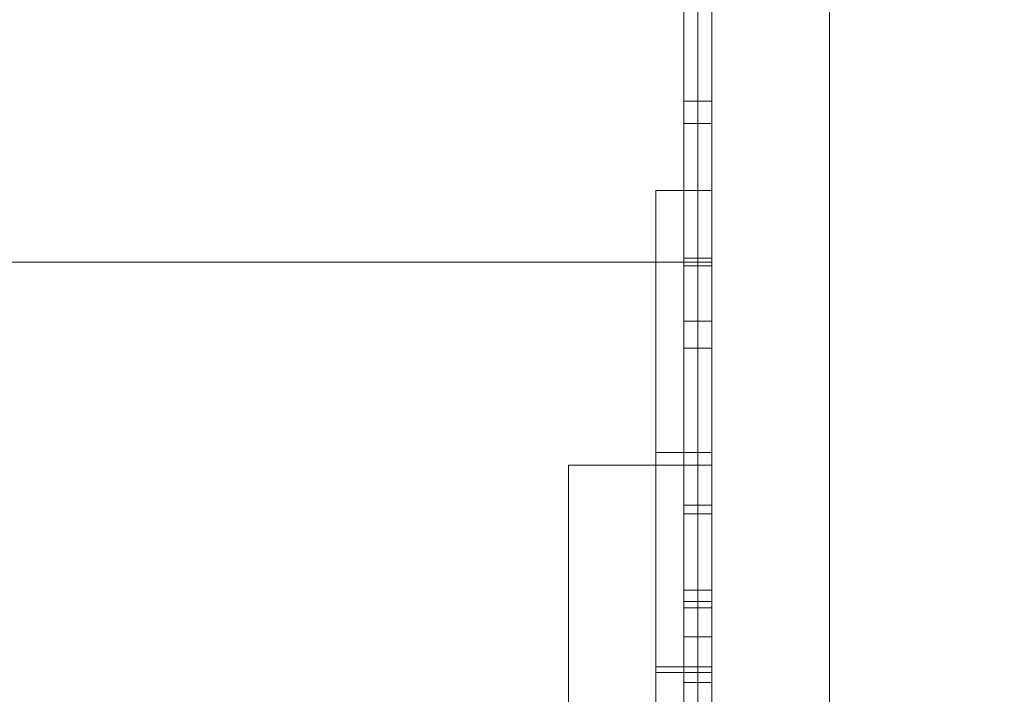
# Model space of a CAD drawing. Header units: inches. Extents: x 1 to 109, y 1 to 85.
# Tile 138 of 256: x 87.2921 to 87.3214, y 15.7604 to 15.7805. Entities that reach past the tile are written whole.
import ezdxf

# ---------------------------------------------------------------- set-up
doc = ezdxf.new("R2010")
doc.units = ezdxf.units.IN
doc.header["$MEASUREMENT"] = 0

msp = doc.modelspace()

# ---------------------------------------------------------------- linework, layer by layer
at = {"color": 7, "linetype": 'Continuous', "lineweight": 15, "ltscale": 5}
for p, q in [((87.31622581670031, 21.51910503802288), (87.31622581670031, 15.47743837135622)), ((87.31272122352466, 17.83160503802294), (87.31272122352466, 14.83160503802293)), ((87.31622581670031, 15.47743837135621), (87.31622581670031, 16.53743837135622)), ((87.312304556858, 15.45821513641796), (87.312304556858, 16.39571513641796)), ((87.31272122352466, 15.45821513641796), (87.31272122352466, 16.39571513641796)), ((87.312304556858, 15.45499493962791), (87.312304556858, 16.39249493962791)), ((87.31272122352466, 15.45499493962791), (87.31272122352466, 16.39249493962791)), ((87.31272122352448, 15.56493837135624), (87.31272122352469, 16.06493837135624)), ((87.31272122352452, 15.91055531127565), (87.3127212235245, 15.68745819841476)), ((87.3127212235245, 15.77327170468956), (87.31272122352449, 15.88993837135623)), ((87.31188789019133, 15.7607717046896), (87.31188789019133, 15.8607717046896)), ((87.31272122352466, 15.7607717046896), (87.31272122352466, 15.8607717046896)), ((87.312304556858, 15.81238180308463), (87.312304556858, 15.62488180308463)), ((87.31272122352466, 15.81238180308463), (87.31272122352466, 15.62488180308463)), ((87.312304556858, 15.80916160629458), (87.312304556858, 15.62166160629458)), ((87.31272122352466, 15.80916160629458), (87.31272122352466, 15.62166160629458)), ((87.31188789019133, 15.80650441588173), (87.31188789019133, 15.7607717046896)), ((87.31272122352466, 15.80650441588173), (87.31272122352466, 15.7607717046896)), ((87.31188789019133, 15.79235413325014), (87.31188789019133, 15.75802837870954)), ((87.31272122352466, 15.79235413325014), (87.31272122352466, 15.75802837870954)), ((87.31188789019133, 15.75433496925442), (87.31188789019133, 15.78874419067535)), ((87.31272122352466, 15.75433496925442), (87.31272122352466, 15.78874419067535)), ((87.31188789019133, 15.77806042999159), (87.31272122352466, 15.77806042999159)), ((87.31188789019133, 15.77739269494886), (87.31272122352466, 15.77739269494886)), ((87.31188789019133, 15.77739269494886), (87.31188789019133, 15.77316718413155)), ((87.31272122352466, 15.77739269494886), (87.31272122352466, 15.77316718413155)), ((87.311054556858, 15.7754040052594), (87.31272122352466, 15.7754040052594)), ((87.311054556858, 15.76761376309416), (87.311054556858, 15.7754040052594)), ((87.31272122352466, 15.76761376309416), (87.31272122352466, 15.7754040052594)), ((87.31188789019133, 15.77338628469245), (87.31272122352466, 15.77338628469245)), ((87.31272122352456, 15.77327170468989), (87.18772122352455, 15.77327170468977)), ((87.27938789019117, 15.77327170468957), (87.3127212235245, 15.77327170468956)), ((87.31188789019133, 15.77316718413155), (87.31272122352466, 15.77316718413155)), ((87.31272122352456, 15.77327170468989), (87.31272122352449, 15.72327170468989)), ((87.31188789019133, 15.7715187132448), (87.31272122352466, 15.7715187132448)), ((87.31188789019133, 15.7707153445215), (87.31272122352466, 15.7707153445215)), ((87.31188789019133, 15.7707153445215), (87.31188789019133, 15.76604119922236)), ((87.31272122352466, 15.7707153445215), (87.31272122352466, 15.76604119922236)), ((87.311054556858, 15.76761376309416), (87.31272122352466, 15.76761376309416)), ((87.308456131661, 15.76723215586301), (87.31272122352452, 15.76723215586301)), ((87.308456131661, 15.75890442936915), (87.308456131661, 15.76723215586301)), ((87.31272122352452, 15.75890442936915), (87.31272122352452, 15.76723215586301)), ((87.31188789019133, 15.76604119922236), (87.31272122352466, 15.76604119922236)), ((87.31188789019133, 15.76579079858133), (87.31272122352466, 15.76579079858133)), ((87.31188789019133, 15.76351632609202), (87.31272122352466, 15.76351632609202)), ((87.31188789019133, 15.76318245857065), (87.31272122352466, 15.76318245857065)), ((87.31188789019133, 15.76299465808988), (87.31272122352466, 15.76299465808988)), ((87.31188789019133, 15.76212868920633), (87.31272122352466, 15.76212868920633)), ((87.311054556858, 15.76124071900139), (87.31272122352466, 15.76124071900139)), ((87.311054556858, 15.76106682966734), (87.31272122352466, 15.76106682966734)), ((87.31188789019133, 15.7607717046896), (87.31272122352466, 15.7607717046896))]:
    msp.add_line(p, q, dxfattribs=at)
at = {"color": 7, "linetype": 'Continuous', "lineweight": 15, "ltscale": 25}
for radius, start, end in [(0.9895833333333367, 183.1377582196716, 356.86224178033), (0.9895833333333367, 183.1377582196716, 356.86224178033), (0.9837500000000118, 183.1563829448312, 356.8436170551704), (0.9837500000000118, 183.1563829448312, 356.8436170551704)]:
    msp.add_arc((87.15355915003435, 16.66477170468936), radius, start, end, dxfattribs=at)
at = {"color": 7, "linetype": 'Continuous', "lineweight": 15, "ltscale": 5}
for points, knots in [([(87.31188789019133, 15.77806042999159), (87.31188789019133, 15.77805641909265), (87.31188789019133, 15.7780484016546), (87.31188789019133, 15.77802321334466), (87.31188789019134, 15.77796924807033), (87.31188789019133, 15.77788387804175), (87.31188789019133, 15.77777532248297), (87.31188789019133, 15.77764772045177), (87.31188789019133, 15.77749093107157), (87.31188789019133, 15.77729611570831), (87.31188789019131, 15.77706406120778), (87.31188789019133, 15.77680886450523), (87.31188789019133, 15.77652955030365), (87.31188789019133, 15.77620821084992), (87.31188789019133, 15.77584155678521), (87.31188789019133, 15.77543441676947), (87.31188789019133, 15.7750031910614), (87.31188789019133, 15.77454645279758), (87.31188789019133, 15.77406526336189), (87.31188789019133, 15.77356251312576), (87.31188789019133, 15.77304009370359), (87.31188789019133, 15.77249915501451), (87.31188789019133, 15.7719403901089), (87.31188789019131, 15.77136197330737), (87.31188789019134, 15.77076335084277), (87.31188789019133, 15.77014681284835), (87.31188789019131, 15.76951428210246), (87.31188789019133, 15.7688675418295), (87.31188789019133, 15.76820831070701), (87.31188789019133, 15.7675611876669), (87.31188789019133, 15.76692890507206), (87.31188789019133, 15.76631352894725), (87.31188789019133, 15.76569316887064), (87.31188789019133, 15.76506876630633), (87.31188789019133, 15.76444118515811), (87.31188789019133, 15.76381204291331), (87.31188789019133, 15.76339236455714), (87.31188789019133, 15.76318245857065)], [0, 0, 0, 0, 0.02510415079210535, 0.05018101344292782, 0.07524440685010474, 0.1003331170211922, 0.1254427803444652, 0.1505434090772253, 0.1756227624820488, 0.2032058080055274, 0.2308102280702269, 0.2584227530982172, 0.2860189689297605, 0.3136042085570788, 0.3444058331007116, 0.3752158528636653, 0.4060139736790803, 0.4368078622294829, 0.4676076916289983, 0.498408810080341, 0.5292057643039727, 0.5600055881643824, 0.5908073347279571, 0.621604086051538, 0.6524043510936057, 0.6832073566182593, 0.7140078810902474, 0.7448076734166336, 0.7756079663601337, 0.8064071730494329, 0.8340615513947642, 0.8617200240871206, 0.8893865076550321, 0.9170469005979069, 0.9446897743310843, 0.9723360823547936, 1, 1, 1, 1]), ([(87.31188789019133, 15.76579079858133), (87.31188789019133, 15.76615641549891), (87.31188789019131, 15.76688764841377), (87.31188789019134, 15.76797519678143), (87.31188789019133, 15.7690458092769), (87.31188789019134, 15.77009420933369), (87.31188789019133, 15.77096821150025), (87.31188789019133, 15.77167825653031), (87.31188789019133, 15.77223352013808), (87.31188789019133, 15.77277816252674), (87.31188789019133, 15.77330909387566), (87.31188789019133, 15.77382509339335), (87.31188789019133, 15.77432558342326), (87.31188789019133, 15.77480288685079), (87.31188789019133, 15.77524989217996), (87.31188789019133, 15.77567262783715), (87.31188789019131, 15.77607113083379), (87.31188789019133, 15.77644132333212), (87.31188789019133, 15.77677951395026), (87.31188789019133, 15.77708347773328), (87.31188789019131, 15.77733302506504), (87.31188789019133, 15.77753582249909), (87.31188789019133, 15.7776965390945), (87.31188789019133, 15.77782808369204), (87.31188789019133, 15.77792544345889), (87.31188789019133, 15.77798857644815), (87.31188789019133, 15.77803003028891), (87.31188789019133, 15.77805029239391), (87.31188789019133, 15.77806042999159)], [0, 0, 0, 0, 0.06270135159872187, 0.1254025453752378, 0.1881046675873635, 0.250807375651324, 0.3135082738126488, 0.3486996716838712, 0.3838927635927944, 0.419082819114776, 0.4542718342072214, 0.4894659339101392, 0.5246654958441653, 0.5598522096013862, 0.5950419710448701, 0.630253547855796, 0.665470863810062, 0.7006769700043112, 0.7358734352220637, 0.7710757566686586, 0.8063028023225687, 0.8340100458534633, 0.861713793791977, 0.8893813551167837, 0.9170063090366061, 0.9446301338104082, 0.9722971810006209, 1, 1, 1, 1]), ([(87.31272122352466, 15.77806042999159), (87.31272122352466, 15.77805641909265), (87.31272122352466, 15.7780484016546), (87.31272122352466, 15.77802321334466), (87.31272122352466, 15.77796924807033), (87.31272122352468, 15.77788387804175), (87.31272122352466, 15.77777532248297), (87.31272122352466, 15.77764772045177), (87.31272122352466, 15.77749093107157), (87.31272122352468, 15.77729611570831), (87.31272122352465, 15.77706406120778), (87.31272122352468, 15.77680886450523), (87.31272122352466, 15.77652955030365), (87.31272122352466, 15.77620821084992), (87.31272122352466, 15.77584155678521), (87.31272122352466, 15.77543441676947), (87.31272122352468, 15.7750031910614), (87.31272122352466, 15.77454645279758), (87.31272122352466, 15.77406526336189), (87.31272122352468, 15.77356251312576), (87.31272122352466, 15.77304009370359), (87.31272122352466, 15.77249915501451), (87.31272122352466, 15.7719403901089), (87.31272122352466, 15.77136197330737), (87.31272122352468, 15.77076335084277), (87.31272122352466, 15.77014681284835), (87.31272122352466, 15.76951428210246), (87.31272122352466, 15.7688675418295), (87.31272122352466, 15.76820831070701), (87.31272122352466, 15.7675611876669), (87.31272122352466, 15.76692890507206), (87.31272122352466, 15.76631352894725), (87.31272122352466, 15.76569316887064), (87.31272122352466, 15.76506876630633), (87.31272122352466, 15.76444118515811), (87.31272122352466, 15.76381204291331), (87.31272122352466, 15.76339236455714), (87.31272122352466, 15.76318245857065)], [0, 0, 0, 0, 0.02510415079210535, 0.05018101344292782, 0.07524440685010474, 0.1003331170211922, 0.1254427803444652, 0.1505434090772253, 0.1756227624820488, 0.2032058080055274, 0.2308102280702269, 0.2584227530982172, 0.2860189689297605, 0.3136042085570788, 0.3444058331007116, 0.3752158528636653, 0.4060139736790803, 0.4368078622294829, 0.4676076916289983, 0.498408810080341, 0.5292057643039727, 0.5600055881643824, 0.5908073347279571, 0.621604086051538, 0.6524043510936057, 0.6832073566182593, 0.7140078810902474, 0.7448076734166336, 0.7756079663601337, 0.8064071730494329, 0.8340615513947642, 0.8617200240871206, 0.8893865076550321, 0.9170469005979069, 0.9446897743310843, 0.9723360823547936, 1, 1, 1, 1]), ([(87.31272122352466, 15.76579079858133), (87.31272122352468, 15.76615641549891), (87.31272122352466, 15.76688764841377), (87.31272122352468, 15.76797519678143), (87.31272122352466, 15.7690458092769), (87.31272122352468, 15.77009420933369), (87.31272122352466, 15.77096821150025), (87.31272122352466, 15.77167825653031), (87.31272122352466, 15.77223352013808), (87.31272122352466, 15.77277816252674), (87.31272122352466, 15.77330909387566), (87.31272122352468, 15.77382509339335), (87.31272122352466, 15.77432558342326), (87.31272122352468, 15.77480288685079), (87.31272122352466, 15.77524989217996), (87.31272122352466, 15.77567262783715), (87.31272122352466, 15.77607113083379), (87.31272122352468, 15.77644132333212), (87.31272122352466, 15.77677951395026), (87.31272122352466, 15.77708347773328), (87.31272122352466, 15.77733302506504), (87.31272122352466, 15.77753582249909), (87.31272122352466, 15.7776965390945), (87.31272122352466, 15.77782808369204), (87.31272122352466, 15.77792544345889), (87.31272122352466, 15.77798857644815), (87.31272122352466, 15.77803003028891), (87.31272122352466, 15.77805029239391), (87.31272122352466, 15.77806042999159)], [0, 0, 0, 0, 0.06270135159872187, 0.1254025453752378, 0.1881046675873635, 0.250807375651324, 0.3135082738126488, 0.3486996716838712, 0.3838927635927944, 0.419082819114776, 0.4542718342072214, 0.4894659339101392, 0.5246654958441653, 0.5598522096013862, 0.5950419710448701, 0.630253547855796, 0.665470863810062, 0.7006769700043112, 0.7358734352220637, 0.7710757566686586, 0.8063028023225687, 0.8340100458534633, 0.861713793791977, 0.8893813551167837, 0.9170063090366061, 0.9446301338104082, 0.9722971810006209, 1, 1, 1, 1]), ([(87.31188789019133, 15.76351632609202), (87.31188789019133, 15.76371731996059), (87.31188789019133, 15.76411912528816), (87.31188789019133, 15.76472115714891), (87.31188789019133, 15.76532160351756), (87.31188789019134, 15.76591848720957), (87.31188789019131, 15.76650691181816), (87.31188789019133, 15.76708573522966), (87.31188789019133, 15.76765402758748), (87.31188789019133, 15.76821443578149), (87.31188789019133, 15.76880142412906), (87.31188789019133, 15.76941248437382), (87.31188789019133, 15.77004344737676), (87.31188789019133, 15.77065767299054), (87.31188789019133, 15.77125287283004), (87.31188789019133, 15.77182479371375), (87.31188789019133, 15.77241288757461), (87.31188789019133, 15.77301626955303), (87.31188789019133, 15.77363339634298), (87.31188789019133, 15.77422655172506), (87.31188789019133, 15.77479822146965), (87.31188789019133, 15.77541067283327), (87.31188789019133, 15.7760624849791), (87.31188789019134, 15.77674137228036), (87.31188789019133, 15.77717557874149), (87.31188789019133, 15.77739269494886)], [0, 0, 0, 0, 0.03515458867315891, 0.07027727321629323, 0.105370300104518, 0.140485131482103, 0.1756348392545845, 0.2101681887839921, 0.2446837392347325, 0.2791873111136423, 0.3136921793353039, 0.3547760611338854, 0.3958573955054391, 0.4369285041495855, 0.4779876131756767, 0.519044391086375, 0.5601066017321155, 0.6093752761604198, 0.6586451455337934, 0.707912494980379, 0.7571825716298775, 0.8064495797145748, 0.8709699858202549, 0.9354811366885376, 1, 1, 1, 1]), ([(87.31272122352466, 15.76351632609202), (87.31272122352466, 15.76371731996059), (87.31272122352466, 15.76411912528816), (87.31272122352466, 15.76472115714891), (87.31272122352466, 15.76532160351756), (87.31272122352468, 15.76591848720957), (87.31272122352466, 15.76650691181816), (87.31272122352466, 15.76708573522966), (87.31272122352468, 15.76765402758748), (87.31272122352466, 15.76821443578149), (87.31272122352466, 15.76880142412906), (87.31272122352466, 15.76941248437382), (87.31272122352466, 15.77004344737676), (87.31272122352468, 15.77065767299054), (87.31272122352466, 15.77125287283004), (87.31272122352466, 15.77182479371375), (87.31272122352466, 15.77241288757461), (87.31272122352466, 15.77301626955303), (87.31272122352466, 15.77363339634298), (87.31272122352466, 15.77422655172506), (87.31272122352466, 15.77479822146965), (87.31272122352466, 15.77541067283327), (87.31272122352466, 15.7760624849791), (87.31272122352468, 15.77674137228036), (87.31272122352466, 15.77717557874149), (87.31272122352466, 15.77739269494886)], [0, 0, 0, 0, 0.03515458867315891, 0.07027727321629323, 0.105370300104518, 0.140485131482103, 0.1756348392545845, 0.2101681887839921, 0.2446837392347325, 0.2791873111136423, 0.3136921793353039, 0.3547760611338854, 0.3958573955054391, 0.4369285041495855, 0.4779876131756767, 0.519044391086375, 0.5601066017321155, 0.6093752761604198, 0.6586451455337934, 0.707912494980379, 0.7571825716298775, 0.8064495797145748, 0.8709699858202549, 0.9354811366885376, 1, 1, 1, 1]), ([(87.311054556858, 15.7754040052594), (87.311054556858, 15.77540315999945), (87.311054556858, 15.77540146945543), (87.311054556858, 15.77538575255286), (87.311054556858, 15.77534145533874), (87.311054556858, 15.77529143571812), (87.311054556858, 15.77524820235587), (87.311054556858, 15.77519776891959), (87.311054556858, 15.77513237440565), (87.311054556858, 15.77506070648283), (87.311054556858, 15.77497191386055), (87.311054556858, 15.77486369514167), (87.311054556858, 15.77473996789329), (87.311054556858, 15.77459584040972), (87.311054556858, 15.77442437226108), (87.311054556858, 15.77422847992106), (87.311054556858, 15.77401003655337), (87.311054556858, 15.7737704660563), (87.311054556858, 15.77350239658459), (87.311054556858, 15.77320518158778), (87.311054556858, 15.77287889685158), (87.311054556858, 15.77253490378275), (87.311054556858, 15.77217364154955), (87.311054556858, 15.77178807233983), (87.31105455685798, 15.77137712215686), (87.311054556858, 15.7709391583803), (87.311054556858, 15.77048198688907), (87.311054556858, 15.77000602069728), (87.311054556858, 15.76951192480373), (87.311054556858, 15.76900964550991), (87.311054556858, 15.76850023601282), (87.31105455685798, 15.76798552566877), (87.311054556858, 15.76745778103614), (87.31105455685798, 15.76691904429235), (87.311054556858, 15.76637052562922), (87.311054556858, 15.76581307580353), (87.311054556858, 15.76524805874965), (87.311054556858, 15.76467761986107), (87.311054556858, 15.76410353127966), (87.311054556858, 15.76352986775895), (87.311054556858, 15.76295705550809), (87.31105455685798, 15.76238568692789), (87.311054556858, 15.76181341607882), (87.311054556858, 15.76143165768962), (87.311054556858, 15.76124071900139)], [0, 0, 0, 0, 0.04389183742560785, 0.0877849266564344, 0.1316749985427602, 0.1755699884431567, 0.198561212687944, 0.2215495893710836, 0.2445430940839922, 0.2675366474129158, 0.2905264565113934, 0.3135194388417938, 0.3332277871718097, 0.3529370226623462, 0.3726558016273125, 0.3923781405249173, 0.4120952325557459, 0.4318097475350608, 0.4515225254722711, 0.4732070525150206, 0.4948937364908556, 0.5165783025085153, 0.5382619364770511, 0.559947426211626, 0.5829476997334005, 0.6059462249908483, 0.6289453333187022, 0.6519462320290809, 0.67495129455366, 0.6979548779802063, 0.7196387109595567, 0.7413239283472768, 0.7630155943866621, 0.7847093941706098, 0.8063978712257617, 0.8280775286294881, 0.849756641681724, 0.8714473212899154, 0.8931445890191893, 0.9148336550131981, 0.9361204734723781, 0.9574006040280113, 0.9786936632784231, 1, 1, 1, 1]), ([(87.31272122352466, 15.7754040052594), (87.31272122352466, 15.77540315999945), (87.31272122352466, 15.77540146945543), (87.31272122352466, 15.77538575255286), (87.31272122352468, 15.77534145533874), (87.31272122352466, 15.77529143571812), (87.31272122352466, 15.77524820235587), (87.31272122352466, 15.77519776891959), (87.31272122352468, 15.77513237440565), (87.31272122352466, 15.77506070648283), (87.31272122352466, 15.77497191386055), (87.31272122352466, 15.77486369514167), (87.31272122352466, 15.77473996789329), (87.31272122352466, 15.77459584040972), (87.31272122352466, 15.77442437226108), (87.31272122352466, 15.77422847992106), (87.31272122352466, 15.77401003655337), (87.31272122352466, 15.7737704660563), (87.31272122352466, 15.77350239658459), (87.31272122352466, 15.77320518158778), (87.31272122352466, 15.77287889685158), (87.31272122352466, 15.77253490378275), (87.31272122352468, 15.77217364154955), (87.31272122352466, 15.77178807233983), (87.31272122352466, 15.77137712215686), (87.31272122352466, 15.7709391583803), (87.31272122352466, 15.77048198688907), (87.31272122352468, 15.77000602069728), (87.31272122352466, 15.76951192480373), (87.31272122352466, 15.76900964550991), (87.31272122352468, 15.76850023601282), (87.31272122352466, 15.76798552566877), (87.31272122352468, 15.76745778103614), (87.31272122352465, 15.76691904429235), (87.31272122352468, 15.76637052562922), (87.31272122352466, 15.76581307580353), (87.31272122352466, 15.76524805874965), (87.31272122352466, 15.76467761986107), (87.31272122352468, 15.76410353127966), (87.31272122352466, 15.76352986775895), (87.31272122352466, 15.76295705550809), (87.31272122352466, 15.76238568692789), (87.31272122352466, 15.76181341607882), (87.31272122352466, 15.76143165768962), (87.31272122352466, 15.76124071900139)], [0, 0, 0, 0, 0.04389183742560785, 0.0877849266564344, 0.1316749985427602, 0.1755699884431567, 0.198561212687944, 0.2215495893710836, 0.2445430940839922, 0.2675366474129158, 0.2905264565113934, 0.3135194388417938, 0.3332277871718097, 0.3529370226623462, 0.3726558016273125, 0.3923781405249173, 0.4120952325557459, 0.4318097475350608, 0.4515225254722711, 0.4732070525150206, 0.4948937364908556, 0.5165783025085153, 0.5382619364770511, 0.559947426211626, 0.5829476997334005, 0.6059462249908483, 0.6289453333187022, 0.6519462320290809, 0.67495129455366, 0.6979548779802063, 0.7196387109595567, 0.7413239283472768, 0.7630155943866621, 0.7847093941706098, 0.8063978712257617, 0.8280775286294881, 0.849756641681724, 0.8714473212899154, 0.8931445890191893, 0.9148336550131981, 0.9361204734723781, 0.9574006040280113, 0.9786936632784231, 1, 1, 1, 1]), ([(87.31188789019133, 15.77338628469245), (87.31188789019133, 15.77337880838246), (87.31188789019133, 15.7733638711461), (87.31188789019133, 15.77332987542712), (87.31188789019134, 15.7732723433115), (87.31188789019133, 15.77318051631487), (87.31188789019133, 15.77305979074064), (87.31188789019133, 15.77291467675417), (87.31188789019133, 15.77274400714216), (87.31188789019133, 15.77254539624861), (87.31188789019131, 15.77231622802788), (87.31188789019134, 15.77206317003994), (87.31188789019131, 15.7717947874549), (87.31188789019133, 15.77161077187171), (87.31188789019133, 15.7715187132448)], [0, 0, 0, 0, 0.08013901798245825, 0.1601131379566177, 0.2399259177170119, 0.3198210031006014, 0.3999043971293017, 0.4800884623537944, 0.5602075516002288, 0.648215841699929, 0.7361107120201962, 0.8239725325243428, 0.911937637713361, 1, 1, 1, 1]), ([(87.31188789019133, 15.76318245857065), (87.31188789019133, 15.7633581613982), (87.31188789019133, 15.76370937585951), (87.31188789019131, 15.76423563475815), (87.31188789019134, 15.7647600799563), (87.31188789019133, 15.76528081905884), (87.31188789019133, 15.76579418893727), (87.31188789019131, 15.76629990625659), (87.31188789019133, 15.76679674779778), (87.31188789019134, 15.76728608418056), (87.31188789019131, 15.76779706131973), (87.31188789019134, 15.76832739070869), (87.31188789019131, 15.76887474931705), (87.31188789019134, 15.76940547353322), (87.31188789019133, 15.76991362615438), (87.31188789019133, 15.7703967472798), (87.31188789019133, 15.77083281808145), (87.31188789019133, 15.77122278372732), (87.31188789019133, 15.77156714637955), (87.31188789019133, 15.77188391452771), (87.31188789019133, 15.77217175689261), (87.31188789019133, 15.77242975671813), (87.31188789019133, 15.77266090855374), (87.31188789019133, 15.77286266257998), (87.31188789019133, 15.7730314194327), (87.31188789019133, 15.77316336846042), (87.31188789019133, 15.77326218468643), (87.31188789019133, 15.77332748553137), (87.31188789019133, 15.77336371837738), (87.31188789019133, 15.77337876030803), (87.31188789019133, 15.77338628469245)], [0, 0, 0, 0, 0.03514131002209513, 0.07024438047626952, 0.1053243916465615, 0.1404377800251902, 0.17558372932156, 0.2100975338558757, 0.244587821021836, 0.2790636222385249, 0.3135477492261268, 0.3546228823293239, 0.3957056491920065, 0.4367627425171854, 0.4778154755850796, 0.5188896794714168, 0.5599699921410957, 0.5951710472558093, 0.630373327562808, 0.6655858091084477, 0.7007875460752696, 0.7359795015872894, 0.7711898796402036, 0.8064049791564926, 0.8386672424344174, 0.8709394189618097, 0.9032251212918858, 0.9354812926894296, 0.9677259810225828, 1, 1, 1, 1]), ([(87.31272122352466, 15.76318245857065), (87.31272122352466, 15.7633581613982), (87.31272122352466, 15.76370937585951), (87.31272122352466, 15.76423563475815), (87.31272122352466, 15.7647600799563), (87.31272122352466, 15.76528081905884), (87.31272122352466, 15.76579418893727), (87.31272122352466, 15.76629990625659), (87.31272122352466, 15.76679674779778), (87.31272122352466, 15.76728608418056), (87.31272122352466, 15.76779706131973), (87.31272122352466, 15.76832739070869), (87.31272122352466, 15.76887474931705), (87.31272122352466, 15.76940547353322), (87.31272122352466, 15.76991362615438), (87.31272122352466, 15.7703967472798), (87.31272122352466, 15.77083281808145), (87.31272122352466, 15.77122278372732), (87.31272122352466, 15.77156714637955), (87.31272122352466, 15.77188391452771), (87.31272122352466, 15.77217175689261), (87.31272122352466, 15.77242975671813), (87.31272122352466, 15.77266090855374), (87.31272122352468, 15.77286266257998), (87.31272122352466, 15.7730314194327), (87.31272122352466, 15.77316336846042), (87.31272122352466, 15.77326218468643), (87.31272122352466, 15.77332748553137), (87.31272122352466, 15.77336371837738), (87.31272122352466, 15.77337876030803), (87.31272122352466, 15.77338628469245)], [0, 0, 0, 0, 0.03514131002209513, 0.07024438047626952, 0.1053243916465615, 0.1404377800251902, 0.17558372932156, 0.2100975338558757, 0.244587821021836, 0.2790636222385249, 0.3135477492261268, 0.3546228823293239, 0.3957056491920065, 0.4367627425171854, 0.4778154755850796, 0.5188896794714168, 0.5599699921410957, 0.5951710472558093, 0.630373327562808, 0.6655858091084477, 0.7007875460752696, 0.7359795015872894, 0.7711898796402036, 0.8064049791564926, 0.8386672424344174, 0.8709394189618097, 0.9032251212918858, 0.9354812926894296, 0.9677259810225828, 1, 1, 1, 1]), ([(87.31272122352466, 15.77338628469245), (87.31272122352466, 15.77337880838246), (87.31272122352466, 15.7733638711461), (87.31272122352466, 15.77332987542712), (87.31272122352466, 15.7732723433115), (87.31272122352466, 15.77318051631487), (87.31272122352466, 15.77305979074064), (87.31272122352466, 15.77291467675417), (87.31272122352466, 15.77274400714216), (87.31272122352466, 15.77254539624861), (87.31272122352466, 15.77231622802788), (87.31272122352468, 15.77206317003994), (87.31272122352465, 15.7717947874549), (87.31272122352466, 15.77161077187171), (87.31272122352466, 15.7715187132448)], [0, 0, 0, 0, 0.08013901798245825, 0.1601131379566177, 0.2399259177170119, 0.3198210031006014, 0.3999043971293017, 0.4800884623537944, 0.5602075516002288, 0.648215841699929, 0.7361107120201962, 0.8239725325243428, 0.911937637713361, 1, 1, 1, 1]), ([(87.31188789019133, 15.77316718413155), (87.31188789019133, 15.77300473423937), (87.31188789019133, 15.77267986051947), (87.31188789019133, 15.77218107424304), (87.31188789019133, 15.7716673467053), (87.31188789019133, 15.77114820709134), (87.31188789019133, 15.77064230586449), (87.31188789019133, 15.77016105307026), (87.31188789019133, 15.76971488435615), (87.31188789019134, 15.76925035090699), (87.31188789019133, 15.76876686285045), (87.31188789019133, 15.76829005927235), (87.31188789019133, 15.76782129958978), (87.31188789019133, 15.76736709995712), (87.31188789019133, 15.76689916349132), (87.31188789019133, 15.76641874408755), (87.31188789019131, 15.76592736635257), (87.31188789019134, 15.76543630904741), (87.31188789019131, 15.76494778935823), (87.31188789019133, 15.76446365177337), (87.31188789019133, 15.76397548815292), (87.31188789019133, 15.76348541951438), (87.31188789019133, 15.7631582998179), (87.31188789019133, 15.76299465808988)], [0, 0, 0, 0, 0.06270850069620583, 0.1254069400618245, 0.1881153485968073, 0.2508268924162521, 0.313521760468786, 0.3627986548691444, 0.4120677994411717, 0.4613343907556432, 0.5106111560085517, 0.5598768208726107, 0.6009385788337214, 0.6420199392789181, 0.6831061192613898, 0.7241848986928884, 0.7652638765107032, 0.8063586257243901, 0.8451157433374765, 0.8838484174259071, 0.9225417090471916, 0.9612514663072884, 1, 1, 1, 1]), ([(87.31272122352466, 15.77316718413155), (87.31272122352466, 15.77300473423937), (87.31272122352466, 15.77267986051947), (87.31272122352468, 15.77218107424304), (87.31272122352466, 15.7716673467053), (87.31272122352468, 15.77114820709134), (87.31272122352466, 15.77064230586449), (87.31272122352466, 15.77016105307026), (87.31272122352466, 15.76971488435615), (87.31272122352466, 15.76925035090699), (87.31272122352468, 15.76876686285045), (87.31272122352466, 15.76829005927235), (87.31272122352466, 15.76782129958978), (87.31272122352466, 15.76736709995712), (87.31272122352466, 15.76689916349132), (87.31272122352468, 15.76641874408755), (87.31272122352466, 15.76592736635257), (87.31272122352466, 15.76543630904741), (87.31272122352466, 15.76494778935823), (87.31272122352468, 15.76446365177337), (87.31272122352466, 15.76397548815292), (87.31272122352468, 15.76348541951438), (87.31272122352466, 15.7631582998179), (87.31272122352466, 15.76299465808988)], [0, 0, 0, 0, 0.06270850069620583, 0.1254069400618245, 0.1881153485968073, 0.2508268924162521, 0.313521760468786, 0.3627986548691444, 0.4120677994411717, 0.4613343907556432, 0.5106111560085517, 0.5598768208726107, 0.6009385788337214, 0.6420199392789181, 0.6831061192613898, 0.7241848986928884, 0.7652638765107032, 0.8063586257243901, 0.8451157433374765, 0.8838484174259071, 0.9225417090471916, 0.9612514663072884, 1, 1, 1, 1]), ([(87.31188789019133, 15.7715187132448), (87.31188789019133, 15.77131218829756), (87.31188789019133, 15.77089914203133), (87.31188789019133, 15.77023618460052), (87.31188789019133, 15.76953235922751), (87.31188789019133, 15.76880581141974), (87.31188789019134, 15.76806952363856), (87.31188789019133, 15.76730912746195), (87.31188789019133, 15.76643737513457), (87.31188789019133, 15.76546280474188), (87.31188789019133, 15.7643658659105), (87.31188789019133, 15.76325140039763), (87.31188789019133, 15.76250291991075), (87.31188789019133, 15.76212868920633)], [0, 0, 0, 0, 0.08000077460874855, 0.1600001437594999, 0.2399996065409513, 0.320007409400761, 0.4000082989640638, 0.4799988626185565, 0.5600074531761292, 0.6700061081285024, 0.7800008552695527, 0.8900032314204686, 1, 1, 1, 1]), ([(87.31272122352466, 15.7715187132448), (87.31272122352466, 15.77131218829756), (87.31272122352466, 15.77089914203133), (87.31272122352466, 15.77023618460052), (87.31272122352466, 15.76953235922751), (87.31272122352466, 15.76880581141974), (87.31272122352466, 15.76806952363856), (87.31272122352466, 15.76730912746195), (87.31272122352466, 15.76643737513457), (87.31272122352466, 15.76546280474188), (87.31272122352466, 15.7643658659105), (87.31272122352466, 15.76325140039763), (87.31272122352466, 15.76250291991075), (87.31272122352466, 15.76212868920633)], [0, 0, 0, 0, 0.08000077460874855, 0.1600001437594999, 0.2399996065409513, 0.320007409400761, 0.4000082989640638, 0.4799988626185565, 0.5600074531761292, 0.6700061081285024, 0.7800008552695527, 0.8900032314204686, 1, 1, 1, 1]), ([(87.311054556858, 15.76106682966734), (87.311054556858, 15.76122289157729), (87.311054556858, 15.76153478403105), (87.31105455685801, 15.76200203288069), (87.311054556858, 15.76246625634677), (87.311054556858, 15.76289207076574), (87.311054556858, 15.76327973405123), (87.311054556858, 15.76362949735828), (87.311054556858, 15.76397178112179), (87.311054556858, 15.76430652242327), (87.311054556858, 15.76463281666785), (87.31105455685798, 15.76495020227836), (87.311054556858, 15.76525600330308), (87.31105455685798, 15.76554846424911), (87.311054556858, 15.76582421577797), (87.31105455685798, 15.76608090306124), (87.311054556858, 15.76631554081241), (87.31105455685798, 15.76652843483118), (87.311054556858, 15.76671709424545), (87.311054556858, 15.76688097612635), (87.311054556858, 15.76701650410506), (87.311054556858, 15.76712182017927), (87.311054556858, 15.76721423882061), (87.311054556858, 15.7672923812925), (87.31105455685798, 15.7673624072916), (87.311054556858, 15.76742925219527), (87.311054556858, 15.76748701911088), (87.311054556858, 15.7675280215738), (87.311054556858, 15.76757357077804), (87.31105455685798, 15.76760023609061), (87.311054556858, 15.76760965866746), (87.311054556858, 15.76761239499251), (87.311054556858, 15.76761376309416)], [0, 0, 0, 0, 0.03502440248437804, 0.06999688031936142, 0.1049696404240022, 0.1399918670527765, 0.1675231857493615, 0.195038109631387, 0.2225339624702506, 0.2500328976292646, 0.2780478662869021, 0.3060656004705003, 0.3340714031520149, 0.36207729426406, 0.3900971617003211, 0.4176067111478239, 0.4451024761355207, 0.4726120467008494, 0.500151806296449, 0.5263184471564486, 0.5524431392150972, 0.5785651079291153, 0.6046998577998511, 0.6308159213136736, 0.6569384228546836, 0.6979997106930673, 0.7390412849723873, 0.7800935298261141, 0.835072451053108, 0.8900448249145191, 0.9450248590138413, 1, 1, 1, 1]), ([(87.31272122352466, 15.76106682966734), (87.31272122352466, 15.76122289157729), (87.31272122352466, 15.76153478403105), (87.31272122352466, 15.76200203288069), (87.31272122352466, 15.76246625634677), (87.31272122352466, 15.76289207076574), (87.31272122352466, 15.76327973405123), (87.31272122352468, 15.76362949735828), (87.31272122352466, 15.76397178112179), (87.31272122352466, 15.76430652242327), (87.31272122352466, 15.76463281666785), (87.31272122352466, 15.76495020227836), (87.31272122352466, 15.76525600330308), (87.31272122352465, 15.76554846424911), (87.31272122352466, 15.76582421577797), (87.31272122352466, 15.76608090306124), (87.31272122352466, 15.76631554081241), (87.31272122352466, 15.76652843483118), (87.31272122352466, 15.76671709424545), (87.31272122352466, 15.76688097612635), (87.31272122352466, 15.76701650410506), (87.31272122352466, 15.76712182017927), (87.31272122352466, 15.76721423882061), (87.31272122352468, 15.7672923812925), (87.31272122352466, 15.7673624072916), (87.31272122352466, 15.76742925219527), (87.31272122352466, 15.76748701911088), (87.31272122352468, 15.7675280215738), (87.31272122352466, 15.76757357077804), (87.31272122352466, 15.76760023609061), (87.31272122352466, 15.76760965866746), (87.31272122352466, 15.76761239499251), (87.31272122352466, 15.76761376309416)], [0, 0, 0, 0, 0.03502440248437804, 0.06999688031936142, 0.1049696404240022, 0.1399918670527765, 0.1675231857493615, 0.195038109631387, 0.2225339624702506, 0.2500328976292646, 0.2780478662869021, 0.3060656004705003, 0.3340714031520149, 0.36207729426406, 0.3900971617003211, 0.4176067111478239, 0.4451024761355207, 0.4726120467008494, 0.500151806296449, 0.5263184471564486, 0.5524431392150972, 0.5785651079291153, 0.6046998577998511, 0.6308159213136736, 0.6569384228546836, 0.6979997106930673, 0.7390412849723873, 0.7800935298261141, 0.835072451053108, 0.8900448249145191, 0.9450248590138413, 1, 1, 1, 1]), ([(87.31188789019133, 15.75879001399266), (87.31188789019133, 15.75896421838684), (87.31188789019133, 15.7593126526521), (87.31188789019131, 15.7598664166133), (87.31188789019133, 15.7604244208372), (87.31188789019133, 15.76098014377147), (87.31188789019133, 15.76153959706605), (87.31188789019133, 15.76210288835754), (87.31188789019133, 15.76300067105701), (87.31188789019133, 15.76422762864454), (87.31188789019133, 15.76526974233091), (87.31188789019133, 15.76579079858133)], [0, 0, 0, 0, 0.07999298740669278, 0.1599976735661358, 0.2399968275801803, 0.3199972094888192, 0.3999979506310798, 0.4799985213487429, 0.5599986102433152, 0.7799995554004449, 1, 1, 1, 1]), ([(87.31272122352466, 15.75879001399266), (87.31272122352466, 15.75896421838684), (87.31272122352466, 15.7593126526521), (87.31272122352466, 15.7598664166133), (87.31272122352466, 15.7604244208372), (87.31272122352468, 15.76098014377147), (87.31272122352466, 15.76153959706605), (87.31272122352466, 15.76210288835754), (87.31272122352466, 15.76300067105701), (87.31272122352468, 15.76422762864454), (87.31272122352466, 15.76526974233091), (87.31272122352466, 15.76579079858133)], [0, 0, 0, 0, 0.07999298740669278, 0.1599976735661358, 0.2399968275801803, 0.3199972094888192, 0.3999979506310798, 0.4799985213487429, 0.5599986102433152, 0.7799995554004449, 1, 1, 1, 1]), ([(87.31188789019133, 15.75068329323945), (87.31188789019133, 15.75069008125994), (87.31188789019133, 15.75070365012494), (87.31188789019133, 15.75073570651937), (87.31188789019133, 15.75079172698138), (87.31188789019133, 15.75088179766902), (87.31188789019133, 15.75100176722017), (87.31188789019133, 15.7511572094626), (87.31188789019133, 15.75135173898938), (87.31188789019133, 15.75159302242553), (87.31188789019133, 15.75187171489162), (87.31188789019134, 15.75216676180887), (87.31188789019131, 15.75247018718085), (87.31188789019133, 15.75277311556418), (87.31188789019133, 15.75309617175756), (87.31188789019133, 15.75343643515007), (87.31188789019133, 15.75379191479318), (87.31188789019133, 15.75416443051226), (87.31188789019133, 15.75455574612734), (87.31188789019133, 15.75496631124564), (87.31188789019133, 15.75543464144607), (87.31188789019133, 15.75596144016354), (87.31188789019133, 15.75655008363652), (87.31188789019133, 15.75715792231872), (87.31188789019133, 15.75778393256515), (87.31188789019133, 15.75842450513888), (87.31188789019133, 15.75907660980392), (87.31188789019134, 15.75972126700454), (87.31188789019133, 15.76035695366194), (87.31188789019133, 15.76098145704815), (87.31188789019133, 15.76161137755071), (87.31188789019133, 15.7622450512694), (87.31188789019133, 15.76288037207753), (87.31188789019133, 15.76330429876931), (87.31188789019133, 15.76351632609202)], [0, 0, 0, 0, 0.02928823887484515, 0.05854551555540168, 0.08777774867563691, 0.1170336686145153, 0.1463199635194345, 0.1756114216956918, 0.2101098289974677, 0.2445989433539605, 0.2791026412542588, 0.313605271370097, 0.3411960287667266, 0.3687859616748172, 0.3963910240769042, 0.4240110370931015, 0.4516239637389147, 0.4787207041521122, 0.5058046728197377, 0.5329041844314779, 0.5600264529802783, 0.5952501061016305, 0.6304466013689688, 0.6656263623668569, 0.7008178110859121, 0.7360272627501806, 0.7712352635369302, 0.8064298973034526, 0.8386942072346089, 0.8709702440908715, 0.9032387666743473, 0.9354821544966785, 0.967731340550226, 1, 1, 1, 1]), ([(87.31272122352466, 15.75068329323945), (87.31272122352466, 15.75069008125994), (87.31272122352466, 15.75070365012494), (87.31272122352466, 15.75073570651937), (87.31272122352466, 15.75079172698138), (87.31272122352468, 15.75088179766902), (87.31272122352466, 15.75100176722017), (87.31272122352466, 15.7511572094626), (87.31272122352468, 15.75135173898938), (87.31272122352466, 15.75159302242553), (87.31272122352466, 15.75187171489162), (87.31272122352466, 15.75216676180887), (87.31272122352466, 15.75247018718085), (87.31272122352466, 15.75277311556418), (87.31272122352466, 15.75309617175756), (87.31272122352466, 15.75343643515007), (87.31272122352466, 15.75379191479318), (87.31272122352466, 15.75416443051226), (87.31272122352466, 15.75455574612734), (87.31272122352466, 15.75496631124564), (87.31272122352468, 15.75543464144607), (87.31272122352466, 15.75596144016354), (87.31272122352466, 15.75655008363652), (87.31272122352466, 15.75715792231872), (87.31272122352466, 15.75778393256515), (87.31272122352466, 15.75842450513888), (87.31272122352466, 15.75907660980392), (87.31272122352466, 15.75972126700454), (87.31272122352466, 15.76035695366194), (87.31272122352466, 15.76098145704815), (87.31272122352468, 15.76161137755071), (87.31272122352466, 15.7622450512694), (87.31272122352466, 15.76288037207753), (87.31272122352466, 15.76330429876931), (87.31272122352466, 15.76351632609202)], [0, 0, 0, 0, 0.02928823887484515, 0.05854551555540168, 0.08777774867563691, 0.1170336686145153, 0.1463199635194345, 0.1756114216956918, 0.2101098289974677, 0.2445989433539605, 0.2791026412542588, 0.313605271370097, 0.3411960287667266, 0.3687859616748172, 0.3963910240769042, 0.4240110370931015, 0.4516239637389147, 0.4787207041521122, 0.5058046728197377, 0.5329041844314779, 0.5600264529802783, 0.5952501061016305, 0.6304466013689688, 0.6656263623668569, 0.7008178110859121, 0.7360272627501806, 0.7712352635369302, 0.8064298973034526, 0.8386942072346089, 0.8709702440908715, 0.9032387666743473, 0.9354821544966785, 0.967731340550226, 1, 1, 1, 1]), ([(87.31188789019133, 15.76318245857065), (87.31188789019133, 15.76298122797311), (87.31188789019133, 15.76257889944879), (87.31188789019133, 15.76197575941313), (87.31188789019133, 15.76137462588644), (87.31188789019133, 15.76077596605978), (87.31188789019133, 15.76017957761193), (87.31188789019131, 15.75955259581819), (87.31188789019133, 15.75889938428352), (87.31188789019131, 15.75821983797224), (87.31188789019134, 15.75754935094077), (87.31188789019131, 15.75688704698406), (87.31188789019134, 15.75623505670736), (87.31188789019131, 15.75559500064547), (87.31188789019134, 15.75497001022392), (87.31188789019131, 15.75436279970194), (87.31188789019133, 15.7537766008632), (87.31188789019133, 15.75321468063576), (87.31188789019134, 15.75264560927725), (87.31188789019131, 15.75206532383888), (87.31188789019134, 15.7514824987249), (87.31188789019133, 15.75092910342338), (87.31188789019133, 15.7503972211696), (87.31188789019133, 15.7498868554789), (87.31188789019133, 15.74937142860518), (87.31188789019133, 15.74885097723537), (87.31188789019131, 15.7483254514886), (87.31188789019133, 15.74782694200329), (87.31188789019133, 15.74750540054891), (87.31188789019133, 15.74734461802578)], [0, 0, 0, 0, 0.02927736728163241, 0.05853543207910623, 0.08779785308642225, 0.1170793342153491, 0.146356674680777, 0.175617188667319, 0.2101135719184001, 0.2446180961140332, 0.2791107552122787, 0.3136081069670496, 0.3488088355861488, 0.3840098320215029, 0.4192115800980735, 0.4544126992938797, 0.4896170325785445, 0.5248134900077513, 0.5600174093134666, 0.6010888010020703, 0.6421484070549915, 0.6832157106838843, 0.7242860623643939, 0.7653489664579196, 0.8064116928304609, 0.8548132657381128, 0.9032105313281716, 0.9516017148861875, 1, 1, 1, 1]), ([(87.31188789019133, 15.75174749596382), (87.31188789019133, 15.751909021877), (87.31188789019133, 15.75223201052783), (87.31188789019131, 15.75272898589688), (87.31188789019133, 15.7532519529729), (87.31188789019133, 15.75380748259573), (87.31188789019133, 15.75435259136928), (87.31188789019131, 15.75488043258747), (87.31188789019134, 15.75538612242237), (87.31188789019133, 15.75591528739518), (87.31188789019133, 15.75646887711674), (87.31188789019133, 15.75701497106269), (87.31188789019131, 15.75754883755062), (87.31188789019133, 15.75806681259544), (87.31188789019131, 15.7586025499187), (87.31188789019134, 15.7591558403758), (87.31188789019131, 15.75972503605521), (87.31188789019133, 15.76026650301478), (87.31188789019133, 15.76077567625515), (87.31188789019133, 15.7612490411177), (87.31188789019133, 15.76172809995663), (87.31188789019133, 15.76221120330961), (87.31188789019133, 15.76269631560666), (87.31188789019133, 15.76302033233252), (87.31188789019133, 15.76318245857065)], [0, 0, 0, 0, 0.06270742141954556, 0.1253903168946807, 0.1880685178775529, 0.2507716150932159, 0.3134890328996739, 0.3627693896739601, 0.4120382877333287, 0.4613062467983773, 0.510582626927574, 0.5598688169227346, 0.6009562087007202, 0.6420333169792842, 0.6830922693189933, 0.724152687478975, 0.7652373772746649, 0.8063676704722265, 0.8386904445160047, 0.8709698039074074, 0.9031925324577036, 0.9354091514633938, 0.9676810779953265, 1, 1, 1, 1]), ([(87.31272122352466, 15.76318245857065), (87.31272122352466, 15.76298122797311), (87.31272122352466, 15.76257889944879), (87.31272122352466, 15.76197575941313), (87.31272122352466, 15.76137462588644), (87.31272122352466, 15.76077596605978), (87.31272122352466, 15.76017957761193), (87.31272122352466, 15.75955259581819), (87.31272122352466, 15.75889938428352), (87.31272122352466, 15.75821983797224), (87.31272122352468, 15.75754935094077), (87.31272122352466, 15.75688704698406), (87.31272122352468, 15.75623505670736), (87.31272122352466, 15.75559500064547), (87.31272122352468, 15.75497001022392), (87.31272122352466, 15.75436279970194), (87.31272122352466, 15.7537766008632), (87.31272122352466, 15.75321468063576), (87.31272122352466, 15.75264560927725), (87.31272122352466, 15.75206532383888), (87.31272122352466, 15.7514824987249), (87.31272122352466, 15.75092910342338), (87.31272122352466, 15.7503972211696), (87.31272122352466, 15.7498868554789), (87.31272122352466, 15.74937142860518), (87.31272122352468, 15.74885097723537), (87.31272122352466, 15.7483254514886), (87.31272122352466, 15.74782694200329), (87.31272122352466, 15.74750540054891), (87.31272122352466, 15.74734461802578)], [0, 0, 0, 0, 0.02927736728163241, 0.05853543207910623, 0.08779785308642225, 0.1170793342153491, 0.146356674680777, 0.175617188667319, 0.2101135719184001, 0.2446180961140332, 0.2791107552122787, 0.3136081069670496, 0.3488088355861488, 0.3840098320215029, 0.4192115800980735, 0.4544126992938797, 0.4896170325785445, 0.5248134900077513, 0.5600174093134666, 0.6010888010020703, 0.6421484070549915, 0.6832157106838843, 0.7242860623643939, 0.7653489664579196, 0.8064116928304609, 0.8548132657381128, 0.9032105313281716, 0.9516017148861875, 1, 1, 1, 1]), ([(87.31272122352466, 15.75174749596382), (87.31272122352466, 15.751909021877), (87.31272122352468, 15.75223201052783), (87.31272122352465, 15.75272898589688), (87.31272122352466, 15.7532519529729), (87.31272122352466, 15.75380748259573), (87.31272122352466, 15.75435259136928), (87.31272122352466, 15.75488043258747), (87.31272122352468, 15.75538612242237), (87.31272122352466, 15.75591528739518), (87.31272122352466, 15.75646887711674), (87.31272122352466, 15.75701497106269), (87.31272122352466, 15.75754883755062), (87.31272122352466, 15.75806681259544), (87.31272122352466, 15.7586025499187), (87.31272122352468, 15.7591558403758), (87.31272122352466, 15.75972503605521), (87.31272122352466, 15.76026650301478), (87.31272122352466, 15.76077567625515), (87.31272122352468, 15.7612490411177), (87.31272122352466, 15.76172809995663), (87.31272122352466, 15.76221120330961), (87.31272122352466, 15.76269631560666), (87.31272122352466, 15.76302033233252), (87.31272122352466, 15.76318245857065)], [0, 0, 0, 0, 0.06270742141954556, 0.1253903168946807, 0.1880685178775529, 0.2507716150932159, 0.3134890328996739, 0.3627693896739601, 0.4120382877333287, 0.4613062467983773, 0.510582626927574, 0.5598688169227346, 0.6009562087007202, 0.6420333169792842, 0.6830922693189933, 0.724152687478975, 0.7652373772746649, 0.8063676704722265, 0.8386904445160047, 0.8709698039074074, 0.9031925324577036, 0.9354091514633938, 0.9676810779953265, 1, 1, 1, 1]), ([(87.31188789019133, 15.76299465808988), (87.31188789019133, 15.76282623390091), (87.31188789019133, 15.76248965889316), (87.31188789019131, 15.76198566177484), (87.31188789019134, 15.76148365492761), (87.31188789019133, 15.76098604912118), (87.31188789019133, 15.76049488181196), (87.31188789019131, 15.76001181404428), (87.31188789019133, 15.7595516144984), (87.31188789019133, 15.75911594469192), (87.31188789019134, 15.75870608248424), (87.31188789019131, 15.75831193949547), (87.31188789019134, 15.75793442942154), (87.31188789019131, 15.75757406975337), (87.31188789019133, 15.75723110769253), (87.31188789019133, 15.75690826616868), (87.31188789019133, 15.75660918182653), (87.31188789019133, 15.75633781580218), (87.31188789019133, 15.75609630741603), (87.31188789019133, 15.75588647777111), (87.31188789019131, 15.75571380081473), (87.31188789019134, 15.75557843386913), (87.31188789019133, 15.75548063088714), (87.31188789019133, 15.75541945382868), (87.31188789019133, 15.7553824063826), (87.31188789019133, 15.75536576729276), (87.31188789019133, 15.7553574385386)], [0, 0, 0, 0, 0.04484428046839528, 0.08961577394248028, 0.1343083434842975, 0.1790270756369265, 0.2238293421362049, 0.2686852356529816, 0.3135352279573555, 0.3546061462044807, 0.395638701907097, 0.4366695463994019, 0.4777331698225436, 0.5188326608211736, 0.5599432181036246, 0.6010238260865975, 0.6420691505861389, 0.6831207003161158, 0.7242006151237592, 0.7653170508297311, 0.8064687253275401, 0.8452340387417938, 0.8839062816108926, 0.9225215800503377, 0.9612179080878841, 0.9999999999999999, 0.9999999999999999, 0.9999999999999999, 0.9999999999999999]), ([(87.31272122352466, 15.76299465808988), (87.31272122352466, 15.76282623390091), (87.31272122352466, 15.76248965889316), (87.31272122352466, 15.76198566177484), (87.31272122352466, 15.76148365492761), (87.31272122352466, 15.76098604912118), (87.31272122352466, 15.76049488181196), (87.31272122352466, 15.76001181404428), (87.31272122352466, 15.7595516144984), (87.31272122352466, 15.75911594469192), (87.31272122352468, 15.75870608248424), (87.31272122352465, 15.75831193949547), (87.31272122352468, 15.75793442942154), (87.31272122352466, 15.75757406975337), (87.31272122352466, 15.75723110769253), (87.31272122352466, 15.75690826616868), (87.31272122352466, 15.75660918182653), (87.31272122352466, 15.75633781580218), (87.31272122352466, 15.75609630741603), (87.31272122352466, 15.75588647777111), (87.31272122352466, 15.75571380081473), (87.31272122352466, 15.75557843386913), (87.31272122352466, 15.75548063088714), (87.31272122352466, 15.75541945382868), (87.31272122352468, 15.7553824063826), (87.31272122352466, 15.75536576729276), (87.31272122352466, 15.7553574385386)], [0, 0, 0, 0, 0.04484428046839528, 0.08961577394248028, 0.1343083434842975, 0.1790270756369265, 0.2238293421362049, 0.2686852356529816, 0.3135352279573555, 0.3546061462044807, 0.395638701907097, 0.4366695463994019, 0.4777331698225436, 0.5188326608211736, 0.5599432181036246, 0.6010238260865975, 0.6420691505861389, 0.6831207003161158, 0.7242006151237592, 0.7653170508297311, 0.8064687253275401, 0.8452340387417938, 0.8839062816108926, 0.9225215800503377, 0.9612179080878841, 0.9999999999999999, 0.9999999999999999, 0.9999999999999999, 0.9999999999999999]), ([(87.31188789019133, 15.76212868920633), (87.31188789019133, 15.76170596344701), (87.31188789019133, 15.76086053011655), (87.31188789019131, 15.75961085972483), (87.31188789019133, 15.75837503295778), (87.31188789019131, 15.75737619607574), (87.31188789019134, 15.75661378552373), (87.31188789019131, 15.7560786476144), (87.31188789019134, 15.75554986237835), (87.31188789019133, 15.75502800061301), (87.31188789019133, 15.7545224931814), (87.31188789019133, 15.75404271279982), (87.31188789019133, 15.75374370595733), (87.31188789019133, 15.75359420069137)], [0, 0, 0, 0, 0.1399997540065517, 0.2799934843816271, 0.4199938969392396, 0.5599910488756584, 0.6228477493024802, 0.685703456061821, 0.7485622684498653, 0.811422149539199, 0.8742857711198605, 0.9371421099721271, 1, 1, 1, 1]), ([(87.31272122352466, 15.76212868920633), (87.31272122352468, 15.76170596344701), (87.31272122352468, 15.76086053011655), (87.31272122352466, 15.75961085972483), (87.31272122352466, 15.75837503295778), (87.31272122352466, 15.75737619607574), (87.31272122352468, 15.75661378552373), (87.31272122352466, 15.7560786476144), (87.31272122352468, 15.75554986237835), (87.31272122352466, 15.75502800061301), (87.31272122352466, 15.7545224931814), (87.31272122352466, 15.75404271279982), (87.31272122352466, 15.75374370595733), (87.31272122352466, 15.75359420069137)], [0, 0, 0, 0, 0.1399997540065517, 0.2799934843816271, 0.4199938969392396, 0.5599910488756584, 0.6228477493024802, 0.685703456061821, 0.7485622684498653, 0.811422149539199, 0.8742857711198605, 0.9371421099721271, 1, 1, 1, 1]), ([(87.311054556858, 15.76124071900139), (87.311054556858, 15.76101573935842), (87.311054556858, 15.76056588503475), (87.311054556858, 15.75989155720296), (87.31105455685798, 15.75921984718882), (87.311054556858, 15.75855081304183), (87.311054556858, 15.75788576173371), (87.31105455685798, 15.75722736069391), (87.311054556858, 15.75659493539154), (87.311054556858, 15.75598932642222), (87.311054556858, 15.75541119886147), (87.311054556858, 15.75484411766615), (87.311054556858, 15.75428939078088), (87.311054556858, 15.75374848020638), (87.311054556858, 15.7532208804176), (87.311054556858, 15.75270554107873), (87.31105455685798, 15.75220995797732), (87.311054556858, 15.75173368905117), (87.311054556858, 15.75126800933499), (87.311054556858, 15.75082165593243), (87.311054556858, 15.75040711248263), (87.311054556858, 15.75002213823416), (87.311054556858, 15.74966737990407), (87.311054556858, 15.74933676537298), (87.311054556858, 15.74903177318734), (87.311054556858, 15.74876049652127), (87.311054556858, 15.74852154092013), (87.311054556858, 15.74831659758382), (87.311054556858, 15.74813709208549), (87.31105455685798, 15.74798091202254), (87.31105455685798, 15.74784399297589), (87.311054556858, 15.74772191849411), (87.31105455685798, 15.74760140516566), (87.311054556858, 15.74749116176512), (87.31105455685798, 15.7473911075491), (87.311054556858, 15.74730066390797), (87.311054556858, 15.7472124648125), (87.311054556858, 15.74714012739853), (87.311054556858, 15.74708687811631), (87.311054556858, 15.74705380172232), (87.311054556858, 15.7470357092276), (87.311054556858, 15.74702874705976), (87.311054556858, 15.74702526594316)], [0, 0, 0, 0, 0.0250911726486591, 0.05017063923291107, 0.07525999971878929, 0.1003523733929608, 0.1254373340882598, 0.1505259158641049, 0.1756158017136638, 0.1986135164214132, 0.2216116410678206, 0.2446108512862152, 0.2676094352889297, 0.2906046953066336, 0.3136052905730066, 0.3366057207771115, 0.3595969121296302, 0.3825977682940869, 0.4055969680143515, 0.4285905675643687, 0.4515900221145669, 0.4732743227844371, 0.4949579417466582, 0.5166421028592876, 0.538325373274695, 0.5600110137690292, 0.5797243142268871, 0.5994375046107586, 0.6191528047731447, 0.6388647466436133, 0.6585796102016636, 0.678294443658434, 0.6980061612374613, 0.7251056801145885, 0.7522114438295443, 0.7793160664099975, 0.8064161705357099, 0.8451324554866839, 0.8838514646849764, 0.9225679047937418, 0.9612835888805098, 0.9999999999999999, 0.9999999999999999, 0.9999999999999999, 0.9999999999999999]), ([(87.311054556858, 15.75481550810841), (87.311054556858, 15.75481562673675), (87.311054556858, 15.75481586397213), (87.31105455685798, 15.75483648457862), (87.311054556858, 15.75486907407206), (87.311054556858, 15.7549054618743), (87.311054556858, 15.75497415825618), (87.311054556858, 15.75506613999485), (87.311054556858, 15.75515254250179), (87.311054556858, 15.75525544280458), (87.311054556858, 15.75538770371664), (87.311054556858, 15.75553749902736), (87.311054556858, 15.75570032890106), (87.311054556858, 15.75587199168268), (87.311054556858, 15.75606553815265), (87.311054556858, 15.75628498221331), (87.311054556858, 15.75652792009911), (87.311054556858, 15.75679843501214), (87.311054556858, 15.75708894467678), (87.31105455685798, 15.75739669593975), (87.311054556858, 15.75771807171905), (87.311054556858, 15.75805092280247), (87.311054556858, 15.75839377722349), (87.311054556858, 15.75875084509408), (87.31105455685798, 15.75912146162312), (87.311054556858, 15.75950457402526), (87.311054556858, 15.75989225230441), (87.311054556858, 15.76028280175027), (87.311054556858, 15.76067461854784), (87.311054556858, 15.76093606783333), (87.311054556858, 15.76106682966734)], [0, 0, 0, 0, 0.05224874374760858, 0.1044881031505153, 0.1567376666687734, 0.2089823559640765, 0.2612266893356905, 0.313474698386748, 0.3479580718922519, 0.3824412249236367, 0.4169202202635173, 0.4514336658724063, 0.4785612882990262, 0.505658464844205, 0.5327605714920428, 0.5598968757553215, 0.5907295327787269, 0.6215236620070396, 0.652315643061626, 0.6831377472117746, 0.713960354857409, 0.7447665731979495, 0.7755731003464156, 0.8063846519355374, 0.8386616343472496, 0.870939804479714, 0.9032198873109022, 0.935477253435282, 0.967729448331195, 1, 1, 1, 1]), ([(87.31272122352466, 15.76124071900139), (87.31272122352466, 15.76101573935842), (87.31272122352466, 15.76056588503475), (87.31272122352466, 15.75989155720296), (87.31272122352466, 15.75921984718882), (87.31272122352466, 15.75855081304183), (87.31272122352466, 15.75788576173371), (87.31272122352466, 15.75722736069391), (87.31272122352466, 15.75659493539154), (87.31272122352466, 15.75598932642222), (87.31272122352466, 15.75541119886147), (87.31272122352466, 15.75484411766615), (87.31272122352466, 15.75428939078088), (87.31272122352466, 15.75374848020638), (87.31272122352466, 15.7532208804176), (87.31272122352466, 15.75270554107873), (87.31272122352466, 15.75220995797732), (87.31272122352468, 15.75173368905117), (87.31272122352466, 15.75126800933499), (87.31272122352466, 15.75082165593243), (87.31272122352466, 15.75040711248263), (87.31272122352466, 15.75002213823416), (87.31272122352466, 15.74966737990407), (87.31272122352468, 15.74933676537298), (87.31272122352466, 15.74903177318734), (87.31272122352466, 15.74876049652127), (87.31272122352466, 15.74852154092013), (87.31272122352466, 15.74831659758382), (87.31272122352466, 15.74813709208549), (87.31272122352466, 15.74798091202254), (87.31272122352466, 15.74784399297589), (87.31272122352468, 15.74772191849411), (87.31272122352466, 15.74760140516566), (87.31272122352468, 15.74749116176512), (87.31272122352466, 15.7473911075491), (87.31272122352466, 15.74730066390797), (87.31272122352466, 15.7472124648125), (87.31272122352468, 15.74714012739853), (87.31272122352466, 15.74708687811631), (87.31272122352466, 15.74705380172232), (87.31272122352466, 15.7470357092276), (87.31272122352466, 15.74702874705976), (87.31272122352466, 15.74702526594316)], [0, 0, 0, 0, 0.0250911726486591, 0.05017063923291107, 0.07525999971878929, 0.1003523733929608, 0.1254373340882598, 0.1505259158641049, 0.1756158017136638, 0.1986135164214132, 0.2216116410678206, 0.2446108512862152, 0.2676094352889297, 0.2906046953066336, 0.3136052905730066, 0.3366057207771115, 0.3595969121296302, 0.3825977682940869, 0.4055969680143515, 0.4285905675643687, 0.4515900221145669, 0.4732743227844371, 0.4949579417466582, 0.5166421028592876, 0.538325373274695, 0.5600110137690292, 0.5797243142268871, 0.5994375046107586, 0.6191528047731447, 0.6388647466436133, 0.6585796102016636, 0.678294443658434, 0.6980061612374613, 0.7251056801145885, 0.7522114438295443, 0.7793160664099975, 0.8064161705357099, 0.8451324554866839, 0.8838514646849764, 0.9225679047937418, 0.9612835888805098, 0.9999999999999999, 0.9999999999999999, 0.9999999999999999, 0.9999999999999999]), ([(87.31272122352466, 15.75481550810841), (87.31272122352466, 15.75481562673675), (87.31272122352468, 15.75481586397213), (87.31272122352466, 15.75483648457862), (87.31272122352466, 15.75486907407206), (87.31272122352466, 15.7549054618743), (87.31272122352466, 15.75497415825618), (87.31272122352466, 15.75506613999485), (87.31272122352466, 15.75515254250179), (87.31272122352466, 15.75525544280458), (87.31272122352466, 15.75538770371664), (87.31272122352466, 15.75553749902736), (87.31272122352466, 15.75570032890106), (87.31272122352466, 15.75587199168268), (87.31272122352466, 15.75606553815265), (87.31272122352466, 15.75628498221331), (87.31272122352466, 15.75652792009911), (87.31272122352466, 15.75679843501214), (87.31272122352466, 15.75708894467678), (87.31272122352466, 15.75739669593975), (87.31272122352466, 15.75771807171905), (87.31272122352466, 15.75805092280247), (87.31272122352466, 15.75839377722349), (87.31272122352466, 15.75875084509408), (87.31272122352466, 15.75912146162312), (87.31272122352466, 15.75950457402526), (87.31272122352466, 15.75989225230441), (87.31272122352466, 15.76028280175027), (87.31272122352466, 15.76067461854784), (87.31272122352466, 15.76093606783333), (87.31272122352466, 15.76106682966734)], [0, 0, 0, 0, 0.05224874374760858, 0.1044881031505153, 0.1567376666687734, 0.2089823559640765, 0.2612266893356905, 0.313474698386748, 0.3479580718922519, 0.3824412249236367, 0.4169202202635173, 0.4514336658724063, 0.4785612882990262, 0.505658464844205, 0.5327605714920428, 0.5598968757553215, 0.5907295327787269, 0.6215236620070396, 0.652315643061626, 0.6831377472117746, 0.713960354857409, 0.7447665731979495, 0.7755731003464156, 0.8063846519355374, 0.8386616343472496, 0.870939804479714, 0.9032198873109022, 0.935477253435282, 0.967729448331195, 1, 1, 1, 1])]:
    msp.add_open_spline(points, degree=3, knots=knots, dxfattribs=at)

doc.saveas('drawing.dxf')
